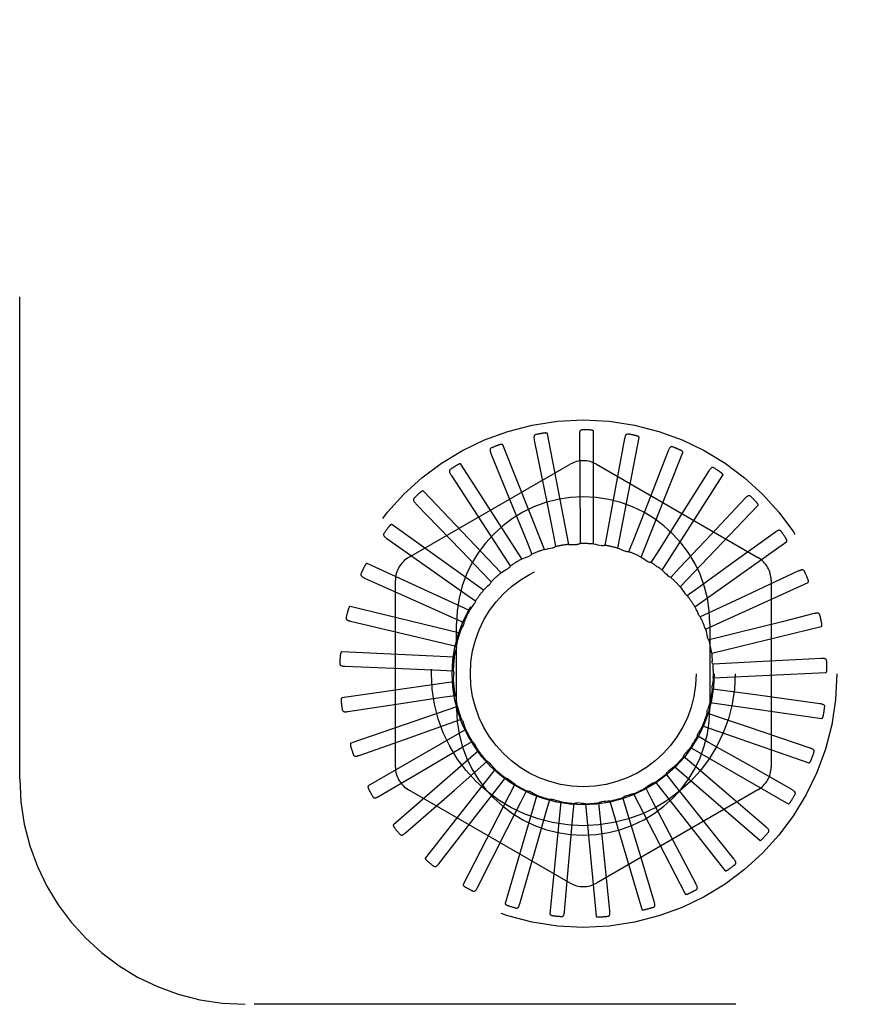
# Model space of a CAD drawing. Header units: inches. Extents: x 0 to 97.1, y 0 to 62.9.
# Tile 20 of 56: x 53.6 to 54.6, y 38.8 to 39.9. Entities that reach past the tile are written whole.
import ezdxf

# ---------------------------------------------------------------- set-up
doc = ezdxf.new("R2010")
doc.units = ezdxf.units.IN
doc.header["$LTSCALE"] = 5.342857
doc.header["$MEASUREMENT"] = 0
doc.linetypes.add('HIDDEN', pattern=[0.2, 0.1, -0.1])
doc.layers.add('DEFAULT_2', color=8, linetype='HIDDEN')

msp = doc.modelspace()

# ---------------------------------------------------------------- linework, layer by layer
at = {"layer": 'DEFAULT_2', "color": 8, "linetype": 'HIDDEN'}
for p, q in [((53.630346, 39.014072), (53.630346, 40.764072)), ((54.239356, 39.273934), (54.215705, 39.396644)), ((54.251007, 39.395129), (54.251395, 39.340534)), ((54.266776, 39.274369), (54.266776, 39.399338)), ((54.293784, 39.269608), (54.317434, 39.392318)), ((54.212513, 39.268317), (54.166067, 39.384334)), ((54.201017, 39.389527), (54.215161, 39.31883)), ((54.301153, 39.391169), (54.291202, 39.337488)), ((54.152991, 39.374565), (54.180259, 39.307823)), ((54.319402, 39.259821), (54.365848, 39.375838)), ((54.349643, 39.377791), (54.329713, 39.326963)), ((54.061596, 39.259273), (54.240763, 39.362715)), ((54.187219, 39.257722), (54.119656, 39.362852)), ((54.26993, 39.362715), (54.449096, 39.259273)), ((54.108665, 39.350785), (54.148071, 39.29041)), ((54.342705, 39.245362), (54.410268, 39.350493)), ((54.394726, 39.355478), (54.365536, 39.30934)), ((54.251395, 39.340534), (54.25174, 39.289039)), ((54.164387, 39.242531), (54.078148, 39.332975)), ((54.291202, 39.337488), (54.281795, 39.286858)), ((54.329713, 39.326963), (54.310894, 39.279028)), ((54.06964, 39.319046), (54.11976, 39.267219)), ((54.215161, 39.31883), (54.221815, 39.285493)), ((54.36285, 39.226755), (54.449089, 39.3172)), ((54.434771, 39.325035), (54.397377, 39.285255)), ((54.180259, 39.307823), (54.193102, 39.276347)), ((54.365536, 39.30934), (54.337986, 39.265833)), ((54.144842, 39.223293), (54.043046, 39.295782)), ((54.148071, 39.29041), (54.166639, 39.261933)), ((54.221815, 39.285493), (54.22459, 39.271506)), ((54.25174, 39.289039), (54.251818, 39.27478)), ((54.281795, 39.286858), (54.279173, 39.272841)), ((54.397377, 39.285255), (54.362091, 39.247749)), ((54.468331, 39.287565), (54.424085, 39.25558)), ((54.037327, 39.280495), (54.09635, 39.23909)), ((54.193102, 39.276347), (54.198474, 39.263139)), ((54.310894, 39.279028), (54.305667, 39.265761)), ((54.37911, 39.204672), (54.480907, 39.277161)), ((54.11976, 39.267219), (54.143381, 39.242771)), ((54.166639, 39.261933), (54.174413, 39.24998)), ((54.337986, 39.265833), (54.330343, 39.253795)), ((54.129292, 39.200705), (54.015616, 39.252618)), ((54.424085, 39.25558), (54.382338, 39.225429)), ((54.143381, 39.242771), (54.153278, 39.232505)), ((54.362091, 39.247749), (54.352308, 39.237375)), ((54.494193, 39.24442), (54.428824, 39.214008)), ((54.012894, 39.236525), (54.062716, 39.214199)), ((54.047013, 39.02713), (54.047013, 39.234014)), ((54.09635, 39.23909), (54.124171, 39.219554)), ((54.390897, 39.17991), (54.504573, 39.231824)), ((54.46368, 39.234014), (54.46368, 39.02713)), ((54.124171, 39.219554), (54.135831, 39.211347)), ((54.382338, 39.225429), (54.370768, 39.217095)), ((54.062716, 39.214199), (54.109701, 39.193121)), ((54.428824, 39.214008), (54.397995, 39.199682)), ((54.118297, 39.175581), (53.996851, 39.205044)), ((54.397995, 39.199682), (54.385057, 39.193687)), ((54.511423, 39.197161), (54.475771, 39.188241)), ((53.997223, 39.188726), (54.050371, 39.176232)), ((54.109701, 39.193121), (54.122704, 39.187269)), ((54.114846, 39.092072), (54.114846, 39.186072)), ((54.395846, 39.186072), (54.395846, 39.092072)), ((54.050371, 39.176232), (54.100496, 39.164427)), ((54.397785, 39.153365), (54.519231, 39.182828)), ((54.100496, 39.164427), (54.114371, 39.161141)), ((54.408496, 39.171437), (54.394657, 39.167999)), ((54.112255, 39.148831), (53.987428, 39.154777)), ((54.413462, 39.141714), (54.399223, 39.140958)), ((54.447408, 39.143556), (54.413462, 39.141714)), ((54.519397, 39.147495), (54.447408, 39.143556)), ((53.990882, 39.138825), (54.045434, 39.136615)), ((54.045434, 39.136615), (54.096887, 39.13451)), ((54.096887, 39.13451), (54.111134, 39.133909)), ((54.399525, 39.125997), (54.524352, 39.131943)), ((54.111386, 39.121421), (53.987689, 39.103636)), ((54.412714, 39.111589), (54.398589, 39.113541)), ((54.446394, 39.106973), (54.412714, 39.111589)), ((54.048083, 39.09678), (54.099005, 39.10445)), ((54.099005, 39.10445), (54.113108, 39.106556)), ((54.396054, 39.098793), (54.51975, 39.081009)), ((54.517828, 39.097217), (54.446394, 39.106973)), ((53.9941, 39.088626), (54.048083, 39.09678)), ((54.115719, 39.094342), (53.997623, 39.053468)), ((54.406277, 39.08215), (54.392777, 39.08674)), ((54.106774, 39.075334), (54.120224, 39.080072)), ((54.438476, 39.071244), (54.406277, 39.08215)), ((54.125099, 39.068572), (54.016873, 39.006087)), ((54.058224, 39.058166), (54.106774, 39.075334)), ((54.387497, 39.072739), (54.505592, 39.031865)), ((54.506772, 39.048145), (54.438476, 39.071244)), ((54.006759, 39.039943), (54.058224, 39.058166)), ((54.119913, 39.048215), (54.132223, 39.055412)), ((54.394386, 39.054461), (54.381998, 39.061523)), ((54.439155, 39.029012), (54.394386, 39.054461)), ((54.139186, 39.045043), (54.044741, 38.963205)), ((54.075489, 39.022169), (54.119913, 39.048215)), ((54.374164, 39.048774), (54.48239, 38.98629)), ((54.137947, 39.024072), (54.148672, 39.033469)), ((54.377469, 39.029523), (54.366642, 39.038802)), ((54.028403, 38.994535), (54.075489, 39.022169)), ((54.157472, 39.024605), (54.080221, 38.926373)), ((54.112402, 39.001641), (54.137947, 39.024072)), ((54.356536, 39.027766), (54.450981, 38.945929)), ((54.416613, 38.996062), (54.377469, 39.029523)), ((54.486629, 39.002051), (54.439155, 39.029012)), ((54.160223, 39.003779), (54.168976, 39.015036)), ((54.335251, 39.010474), (54.412502, 38.912241)), ((54.356139, 39.008238), (54.347263, 39.019398)), ((54.058249, 38.954044), (54.112402, 39.001641)), ((54.240763, 38.898429), (54.061596, 39.001871)), ((54.179295, 39.007997), (54.122031, 38.89692)), ((54.139386, 38.976919), (54.160223, 39.003779)), ((54.185938, 38.988068), (54.192402, 39.000778)), ((54.449096, 39.001871), (54.26993, 38.898429)), ((54.331166, 38.991373), (54.324562, 39.004011)), ((54.327082, 39.006323), (54.327323, 39.006442)), ((54.388242, 38.967973), (54.356139, 39.008238)), ((54.203867, 38.995819), (54.168659, 38.875912)), ((54.214161, 38.977508), (54.218103, 38.991211)), ((54.230299, 38.988512), (54.21842, 38.864109)), ((54.284892, 38.989379), (54.320099, 38.869472)), ((54.303452, 38.97954), (54.29936, 38.993199)), ((54.311079, 38.997522), (54.368343, 38.886445)), ((54.355069, 38.94576), (54.331166, 38.991373)), ((54.458127, 38.960603), (54.416613, 38.996062)), ((54.17056, 38.95775), (54.185938, 38.988068)), ((54.204799, 38.944827), (54.214161, 38.977508)), ((54.243873, 38.972479), (54.245151, 38.986681)), ((54.257637, 38.986339), (54.269516, 38.861936)), ((54.274, 38.973165), (54.272566, 38.987352)), ((54.318291, 38.930228), (54.303452, 38.97954)), ((54.095219, 38.919933), (54.139386, 38.976919)), ((54.240865, 38.938617), (54.243873, 38.972479)), ((54.279238, 38.921936), (54.274, 38.973165)), ((54.422296, 38.925298), (54.388242, 38.967973)), ((54.137976, 38.893435), (54.17056, 38.95775)), ((54.184976, 38.875508), (54.204799, 38.944827)), ((54.380431, 38.897413), (54.355069, 38.94576)), ((54.234519, 38.8668), (54.240865, 38.938617)), ((54.334044, 38.877954), (54.318291, 38.930228)), ((54.284814, 38.867625), (54.279238, 38.921936)), ((57.630346, 38.764072), (53.880346, 38.764072))]:
    msp.add_line(p, q, dxfattribs=at)
for points in [[(54.202585, 39.395641), (54.202143, 39.395507), (54.201761, 39.395305), (54.20144, 39.39503), (54.201179, 39.394698), (54.200981, 39.394323), (54.200837, 39.393905), (54.200741, 39.393447), (54.200688, 39.392955), (54.200674, 39.392434), (54.200693, 39.391889), (54.20074, 39.391324), (54.200811, 39.39074), (54.200903, 39.390142), (54.201017, 39.389527)], [(54.215705, 39.396644), (54.215641, 39.396805), (54.215542, 39.396942), (54.215405, 39.397053), (54.21524, 39.397144), (54.215057, 39.397218), (54.214857, 39.397276), (54.214647, 39.397322), (54.214425, 39.397357), (54.214192, 39.397382), (54.213949, 39.3974), (54.213697, 39.397409), (54.213436, 39.397411), (54.213168, 39.397406), (54.21289, 39.397395), (54.212604, 39.397377), (54.212307, 39.397353), (54.211998, 39.397322), (54.211678, 39.397283), (54.211344, 39.397236), (54.210998, 39.39718)], [(54.253703, 39.400836), (54.253243, 39.400788), (54.25283, 39.400662), (54.252463, 39.400453), (54.252145, 39.400177), (54.251879, 39.399846), (54.251658, 39.399462), (54.251477, 39.399031), (54.251332, 39.398557), (54.25122, 39.398049), (54.251135, 39.397509), (54.251074, 39.396946), (54.251034, 39.396359), (54.251011, 39.395754), (54.251007, 39.395129)], [(54.266776, 39.399338), (54.266744, 39.399508), (54.266673, 39.39966), (54.26656, 39.399796), (54.266416, 39.399916), (54.26625, 39.400023), (54.266066, 39.400118), (54.265868, 39.400202), (54.265658, 39.400279), (54.265435, 39.400348), (54.2652, 39.400411), (54.264955, 39.400468), (54.2647, 39.400519), (54.264436, 39.400565), (54.264163, 39.400607), (54.263879, 39.400644), (54.263583, 39.400676), (54.263269, 39.400704), (54.262955, 39.400727), (54.26266, 39.400742), (54.262377, 39.400752)], [(54.30488, 39.396263), (54.30442, 39.396303), (54.303991, 39.396257), (54.303591, 39.396122), (54.303226, 39.39591), (54.302902, 39.395636), (54.302613, 39.395301), (54.302353, 39.394912), (54.302122, 39.394474), (54.301915, 39.393996), (54.30173, 39.393482), (54.301563, 39.392941), (54.301413, 39.392372), (54.301275, 39.391782), (54.301153, 39.391169)], [(54.317434, 39.392318), (54.317434, 39.392491), (54.317393, 39.392655), (54.317307, 39.392809), (54.317188, 39.392955), (54.317045, 39.393091), (54.316882, 39.39322), (54.316703, 39.39334), (54.31651, 39.393455), (54.316304, 39.393566), (54.316084, 39.393672), (54.315854, 39.393774), (54.315612, 39.393873), (54.315361, 39.393969), (54.3151, 39.394061), (54.314827, 39.394151), (54.314542, 39.394239), (54.314244, 39.394325), (54.313932, 39.394408), (54.313604, 39.394488), (54.31326, 39.394566)], [(54.166067, 39.384334), (54.165974, 39.38448), (54.165851, 39.384595), (54.165695, 39.384679), (54.165516, 39.384737), (54.165322, 39.384774), (54.165115, 39.384794), (54.1649, 39.384799), (54.164675, 39.384791), (54.164442, 39.384772), (54.1642, 39.384743), (54.16395, 39.384705), (54.163694, 39.384657), (54.163431, 39.384602), (54.163161, 39.384538), (54.162883, 39.384467), (54.162596, 39.384386), (54.162294, 39.384296), (54.161991, 39.384199), (54.161704, 39.384101), (54.161427, 39.384)], [(54.354268, 39.382087), (54.353823, 39.382214), (54.353393, 39.38225), (54.352975, 39.382192), (54.352576, 39.382054), (54.352206, 39.381846), (54.351859, 39.381572), (54.35153, 39.381238), (54.35122, 39.380853), (54.350927, 39.380422), (54.350648, 39.379953), (54.350381, 39.379453), (54.350126, 39.378923), (54.34988, 39.37837), (54.349643, 39.377791)], [(54.153373, 39.380866), (54.152965, 39.38065), (54.152628, 39.38038), (54.152365, 39.38005), (54.152172, 39.379674), (54.152048, 39.379268), (54.151986, 39.37883), (54.151978, 39.378362), (54.15202, 39.377869), (54.152104, 39.377355), (54.152226, 39.376823), (54.152379, 39.376277), (54.15256, 39.375718), (54.152763, 39.375147), (54.152991, 39.374565)], [(54.365848, 39.375838), (54.365881, 39.376008), (54.365872, 39.376176), (54.365817, 39.376344), (54.365727, 39.37651), (54.365612, 39.376671), (54.365476, 39.376828), (54.365324, 39.37698), (54.365156, 39.377129), (54.364974, 39.377277), (54.364779, 39.377423), (54.364572, 39.377567), (54.364353, 39.377709), (54.364125, 39.377851), (54.363886, 39.377991), (54.363635, 39.378131), (54.363372, 39.378271), (54.363096, 39.378412), (54.362805, 39.378553), (54.362497, 39.378694), (54.362174, 39.378835)], [(54.119656, 39.362852), (54.119537, 39.362977), (54.119394, 39.363068), (54.119225, 39.36312), (54.119038, 39.363143), (54.118841, 39.363143), (54.118634, 39.363123), (54.118421, 39.363088), (54.118202, 39.363037), (54.117977, 39.362975), (54.117745, 39.3629), (54.117507, 39.362815), (54.117264, 39.36272), (54.117017, 39.362616), (54.116763, 39.362503), (54.116504, 39.36238), (54.116237, 39.362247), (54.115963, 39.362103), (54.115679, 39.361948), (54.115385, 39.361779), (54.115081, 39.361597)], [(54.107848, 39.357045), (54.107487, 39.356756), (54.107208, 39.356426), (54.107012, 39.356052), (54.106894, 39.355647), (54.106849, 39.355225), (54.10687, 39.354783), (54.106952, 39.354322), (54.107086, 39.353845), (54.107266, 39.353357), (54.107487, 39.352857), (54.10774, 39.35235), (54.108023, 39.351835), (54.108331, 39.351314), (54.108665, 39.350785)], [(54.40008, 39.358821), (54.399667, 39.359029), (54.399252, 39.359147), (54.39883, 39.359169), (54.398412, 39.359109), (54.39801, 39.358974), (54.397617, 39.358771), (54.397231, 39.358506), (54.396854, 39.358186), (54.396484, 39.357819), (54.396121, 39.357411), (54.395765, 39.35697), (54.395414, 39.356498), (54.395068, 39.356001), (54.394726, 39.355478)], [(54.410268, 39.350493), (54.410332, 39.350653), (54.410355, 39.350821), (54.410333, 39.350996), (54.410276, 39.351176), (54.410194, 39.351355), (54.41009, 39.351535), (54.409969, 39.351714), (54.409833, 39.351892), (54.409682, 39.352071), (54.409518, 39.352251), (54.409342, 39.352432), (54.409155, 39.352614), (54.408957, 39.352796), (54.408749, 39.352979), (54.408529, 39.353164), (54.408297, 39.353351), (54.408048, 39.353544), (54.407794, 39.353735), (54.407547, 39.353912), (54.407303, 39.35408)], [(54.078148, 39.332975), (54.078008, 39.333075), (54.077851, 39.333137), (54.077675, 39.333157), (54.077487, 39.333144), (54.077293, 39.333107), (54.077094, 39.333048), (54.076892, 39.332972), (54.076686, 39.332882), (54.076476, 39.332778), (54.076263, 39.332661), (54.076046, 39.332532), (54.075825, 39.332393), (54.075602, 39.332244), (54.075375, 39.332084), (54.075143, 39.331914), (54.074906, 39.331733), (54.074664, 39.331541), (54.074415, 39.331335), (54.074159, 39.331114), (54.073897, 39.330879)], [(54.440661, 39.327305), (54.440295, 39.327588), (54.439909, 39.327782), (54.439499, 39.327884), (54.439078, 39.327903), (54.438657, 39.327847), (54.438233, 39.327722), (54.437804, 39.327535), (54.437373, 39.327292), (54.43694, 39.327001), (54.436507, 39.326669), (54.436074, 39.326304), (54.43564, 39.325907), (54.435206, 39.325485), (54.434771, 39.325035)], [(54.067653, 39.325037), (54.067354, 39.324685), (54.067142, 39.324309), (54.06702, 39.323905), (54.066981, 39.323484), (54.067017, 39.323062), (54.067121, 39.322632), (54.067288, 39.322195), (54.06751, 39.321752), (54.06778, 39.321306), (54.068091, 39.320858), (54.068435, 39.320408), (54.068811, 39.319956), (54.069212, 39.319502), (54.06964, 39.319046)], [(54.449089, 39.3172), (54.449182, 39.317345), (54.449236, 39.317505), (54.449248, 39.317681), (54.449226, 39.317868), (54.44918, 39.31806), (54.449111, 39.318257), (54.449027, 39.318455), (54.448926, 39.318656), (54.448812, 39.31886), (54.448685, 39.319068), (54.448547, 39.319279), (54.448397, 39.319493), (54.448237, 39.319709), (54.448067, 39.319928), (54.447887, 39.320151), (54.447694, 39.320379), (54.44749, 39.320612), (54.447273, 39.320851), (54.447041, 39.321095), (54.446795, 39.321345)], [(54.043046, 39.295782), (54.042888, 39.295854), (54.042722, 39.295885), (54.042546, 39.295871), (54.042364, 39.295823), (54.042181, 39.29575), (54.041996, 39.295654), (54.041812, 39.295542), (54.041627, 39.295414), (54.041441, 39.295272), (54.041254, 39.295117), (54.041065, 39.29495), (54.040874, 39.294771), (54.040683, 39.294582), (54.04049, 39.294383), (54.040295, 39.294172), (54.040097, 39.29395), (54.039892, 39.29371), (54.03969, 39.293465), (54.0395, 39.293226), (54.039321, 39.29299)], [(54.034242, 39.286002), (54.034015, 39.2856), (54.033878, 39.28519), (54.033835, 39.28477), (54.033876, 39.28435), (54.033991, 39.283941), (54.034175, 39.283539), (54.034422, 39.283142), (54.034723, 39.282749), (54.035072, 39.282362), (54.035463, 39.281981), (54.035886, 39.281604), (54.036341, 39.281231), (54.03682, 39.280861), (54.037327, 39.280495)], [(54.474544, 39.288679), (54.474238, 39.289026), (54.473896, 39.289289), (54.473513, 39.289467), (54.473103, 39.289566), (54.472679, 39.28959), (54.472239, 39.289548), (54.471782, 39.289445), (54.471313, 39.289288), (54.470833, 39.289085), (54.470345, 39.288841), (54.46985, 39.288564), (54.469349, 39.288256), (54.468843, 39.287924), (54.468331, 39.287565)], [(54.239356, 39.273934), (54.241584, 39.273972), (54.243809, 39.273976), (54.246031, 39.273947), (54.24825, 39.273884)], [(54.251818, 39.27478), (54.251268, 39.274492), (54.250695, 39.274258), (54.250094, 39.274078), (54.249479, 39.273954), (54.248867, 39.27389), (54.24825, 39.273884)], [(54.266776, 39.274369), (54.268971, 39.273985), (54.271157, 39.273568), (54.273333, 39.273119), (54.275501, 39.272637)], [(54.279173, 39.272841), (54.278578, 39.272663), (54.277972, 39.272542), (54.277347, 39.272479), (54.276721, 39.272474), (54.276107, 39.272526), (54.275501, 39.272637)], [(54.480907, 39.277161), (54.481027, 39.277286), (54.48111, 39.277433), (54.481154, 39.277604), (54.481169, 39.277792), (54.481159, 39.277989), (54.481129, 39.278195), (54.481084, 39.278405), (54.481023, 39.278622), (54.48095, 39.278844), (54.480864, 39.279072), (54.480768, 39.279305), (54.480662, 39.279544), (54.480546, 39.279786), (54.48042, 39.280033), (54.480285, 39.280287), (54.48014, 39.280547), (54.47998, 39.280819), (54.479815, 39.28109), (54.479651, 39.281347), (54.479487, 39.281594)], [(54.198474, 39.263139), (54.19807, 39.262666), (54.197625, 39.262237), (54.197134, 39.261846), (54.19661, 39.261503), (54.196065, 39.261216), (54.195495, 39.260981)], [(54.212513, 39.268317), (54.214694, 39.268776), (54.216878, 39.269201), (54.219065, 39.269593), (54.221257, 39.269951)], [(54.22459, 39.271506), (54.224104, 39.271119), (54.223586, 39.270781), (54.22303, 39.270491), (54.22245, 39.270253), (54.221861, 39.270074), (54.221257, 39.269951)], [(54.293784, 39.269608), (54.295866, 39.268815), (54.297933, 39.267992), (54.299985, 39.267139), (54.302022, 39.266256)], [(54.305667, 39.265761), (54.305049, 39.265698), (54.304431, 39.265694), (54.303806, 39.265751), (54.30319, 39.265864), (54.302597, 39.266032), (54.302022, 39.266256)], [(54.015616, 39.252618), (54.015448, 39.252659), (54.015279, 39.252658), (54.015109, 39.252611), (54.014939, 39.25253), (54.014773, 39.252423), (54.01461, 39.252294), (54.01445, 39.252149), (54.014293, 39.251989), (54.014137, 39.251814), (54.013982, 39.251626), (54.013828, 39.251426), (54.013675, 39.251215), (54.013523, 39.250993), (54.013372, 39.250761), (54.01322, 39.250517), (54.013067, 39.250261), (54.012914, 39.249992), (54.012759, 39.249708), (54.012604, 39.249409), (54.012449, 39.249095)], [(54.187219, 39.257722), (54.189273, 39.258585), (54.191337, 39.259416), (54.193411, 39.260215), (54.195495, 39.260981)], [(54.319402, 39.259821), (54.321296, 39.258648), (54.32317, 39.257449), (54.325024, 39.256223), (54.326857, 39.25497)], [(54.330343, 39.253795), (54.329724, 39.25385), (54.329116, 39.253963), (54.328513, 39.254137), (54.327929, 39.254365), (54.327379, 39.254642), (54.326857, 39.25497)], [(54.008822, 39.241349), (54.008675, 39.240911), (54.008618, 39.240483), (54.008656, 39.240062), (54.008775, 39.239657), (54.008966, 39.239278), (54.009223, 39.238918), (54.00954, 39.238574), (54.00991, 39.238246), (54.010326, 39.237932), (54.010782, 39.237631), (54.011269, 39.237341), (54.011786, 39.237061), (54.012327, 39.236789), (54.012894, 39.236525)], [(54.164387, 39.242531), (54.166238, 39.243766), (54.168107, 39.244972), (54.169993, 39.246149), (54.171896, 39.247297)], [(54.174413, 39.24998), (54.174106, 39.24944), (54.17375, 39.248934), (54.173342, 39.248457), (54.172892, 39.248021), (54.172412, 39.247636), (54.171896, 39.247297)], [(54.342705, 39.245362), (54.344343, 39.243853), (54.345957, 39.24232), (54.347545, 39.240766), (54.349108, 39.239188)], [(54.500505, 39.244339), (54.50027, 39.244737), (54.499984, 39.24506), (54.499641, 39.245307), (54.499257, 39.245482), (54.498846, 39.245586), (54.498406, 39.245628), (54.497938, 39.245613), (54.497447, 39.245548), (54.496938, 39.245439), (54.496412, 39.245292), (54.495874, 39.245114), (54.495324, 39.244907), (54.494764, 39.244676), (54.494193, 39.24442)], [(54.144842, 39.223293), (54.146428, 39.224858), (54.148036, 39.226397), (54.149664, 39.227909), (54.151314, 39.229395)], [(54.153278, 39.232505), (54.153078, 39.231917), (54.152825, 39.231353), (54.152514, 39.230808), (54.152155, 39.230294), (54.151756, 39.229825), (54.151314, 39.229395)], [(54.352308, 39.237375), (54.351706, 39.237548), (54.351131, 39.237774), (54.350578, 39.238054), (54.350054, 39.238385), (54.349565, 39.238762), (54.349108, 39.239188)], [(54.504573, 39.231824), (54.504714, 39.231924), (54.504824, 39.232053), (54.5049, 39.232212), (54.504949, 39.232394), (54.504977, 39.232589), (54.504987, 39.232797), (54.504982, 39.233013), (54.504963, 39.233236), (54.504934, 39.233469), (54.504893, 39.233709), (54.504843, 39.233956), (54.504783, 39.23421), (54.504715, 39.23447), (54.504639, 39.234737), (54.504554, 39.235011), (54.50446, 39.235294), (54.504357, 39.235586), (54.504244, 39.235889), (54.504119, 39.236203), (54.503982, 39.236529)], [(54.36285, 39.226755), (54.364173, 39.224963), (54.365468, 39.223153), (54.366733, 39.221326), (54.367969, 39.219481)], [(54.370768, 39.217095), (54.370214, 39.217376), (54.369692, 39.217707), (54.369196, 39.218092), (54.368739, 39.218521), (54.368332, 39.218982), (54.367969, 39.219481)], [(54.129292, 39.200705), (54.130553, 39.202541), (54.13184, 39.204356), (54.133153, 39.206149), (54.134491, 39.207921)], [(54.135831, 39.211347), (54.135747, 39.210731), (54.135605, 39.210129), (54.135403, 39.209535), (54.135147, 39.208963), (54.134844, 39.208427), (54.134491, 39.207921)], [(53.996851, 39.205044), (53.996678, 39.205052), (53.996512, 39.205019), (53.996354, 39.204941), (53.996203, 39.204828), (53.99606, 39.204692), (53.995924, 39.204535), (53.995795, 39.204362), (53.995671, 39.204175), (53.995551, 39.203974), (53.995434, 39.20376), (53.995321, 39.203534), (53.995211, 39.203298), (53.995103, 39.203052), (53.994999, 39.202795), (53.994896, 39.202527), (53.994794, 39.202247), (53.994693, 39.201948), (53.994596, 39.201645), (53.99451, 39.201355), (53.994431, 39.201071)], [(54.37911, 39.204672), (54.38007, 39.202661), (54.380999, 39.200639), (54.381895, 39.198606), (54.38276, 39.19656)], [(54.385057, 39.193687), (54.384566, 39.194068), (54.384116, 39.194492), (54.383702, 39.194964), (54.383335, 39.195472), (54.383022, 39.196002), (54.38276, 39.19656)], [(54.517605, 39.195886), (54.51745, 39.196321), (54.51723, 39.196693), (54.51694, 39.197), (54.516596, 39.197245), (54.516212, 39.197425), (54.515788, 39.197549), (54.515326, 39.197623), (54.514832, 39.197652), (54.514311, 39.197642), (54.513767, 39.197597), (54.513205, 39.197524), (54.512625, 39.197424), (54.512032, 39.197304), (54.511423, 39.197161)], [(53.992313, 39.192692), (53.992251, 39.192234), (53.992276, 39.191803), (53.992393, 39.191397), (53.992586, 39.191022), (53.992845, 39.190686), (53.993166, 39.190381), (53.993543, 39.190103), (53.993968, 39.189851), (53.994436, 39.189622), (53.99494, 39.189413), (53.995474, 39.18922), (53.996034, 39.189043), (53.996617, 39.188878), (53.997223, 39.188726)], [(54.122704, 39.187269), (54.122738, 39.186648), (54.122712, 39.18603), (54.122626, 39.185409), (54.122484, 39.184798), (54.122288, 39.184215), (54.122037, 39.183651)], [(54.475771, 39.188241), (54.424824, 39.17551), (54.408496, 39.171437)], [(54.519231, 39.182828), (54.519389, 39.1829), (54.519521, 39.183005), (54.519626, 39.183147), (54.519708, 39.183316), (54.519773, 39.183503), (54.519822, 39.183705), (54.519858, 39.183917), (54.519882, 39.184141), (54.519897, 39.184375), (54.519902, 39.184618), (54.519899, 39.18487), (54.519889, 39.185131), (54.519872, 39.185399), (54.519847, 39.185675), (54.519816, 39.185961), (54.519777, 39.186256), (54.519732, 39.186563), (54.519678, 39.186882), (54.519614, 39.187214), (54.519542, 39.187559)], [(54.118297, 39.175581), (54.119188, 39.177623), (54.120108, 39.179649), (54.121058, 39.181658), (54.122037, 39.183651)], [(54.390897, 39.17991), (54.39146, 39.177754), (54.391988, 39.175593), (54.392484, 39.173427), (54.392946, 39.171255)], [(54.394657, 39.167999), (54.394248, 39.168466), (54.393886, 39.168968), (54.393569, 39.169509), (54.393304, 39.170077), (54.393097, 39.170657), (54.392946, 39.171255)], [(53.987428, 39.154777), (53.987257, 39.154753), (53.987101, 39.154689), (53.98696, 39.154582), (53.986833, 39.154443), (53.986718, 39.154282), (53.986614, 39.154102), (53.98652, 39.153908), (53.986434, 39.153701), (53.986354, 39.153481), (53.98628, 39.153249), (53.986212, 39.153006), (53.986148, 39.152753), (53.986089, 39.152491), (53.986035, 39.152219), (53.985985, 39.151936), (53.985938, 39.151641), (53.985896, 39.151335), (53.985858, 39.151014), (53.985825, 39.150676), (53.985797, 39.150321)], [(54.112255, 39.148831), (54.112744, 39.151005), (54.113264, 39.153168), (54.113816, 39.155321), (54.114401, 39.157463)], [(54.114371, 39.161141), (54.114522, 39.160538), (54.114613, 39.159927), (54.114647, 39.1593), (54.114622, 39.158674), (54.11454, 39.158064), (54.114401, 39.157463)], [(54.397785, 39.153365), (54.397929, 39.151142), (54.398039, 39.14892), (54.398116, 39.146699), (54.398159, 39.144479)], [(53.985309, 39.141791), (53.985336, 39.141329), (53.985442, 39.14091), (53.985633, 39.140534), (53.985895, 39.140202), (53.986212, 39.139921), (53.986585, 39.139682), (53.987007, 39.139481), (53.987473, 39.139314), (53.987976, 39.139177), (53.988511, 39.139067), (53.989071, 39.138979), (53.989654, 39.138911), (53.990258, 39.138859), (53.990882, 39.138825)], [(54.399223, 39.140958), (54.398909, 39.141494), (54.398649, 39.142055), (54.39844, 39.142647), (54.398287, 39.143254), (54.398194, 39.143863), (54.398159, 39.144479)], [(54.525226, 39.145073), (54.525157, 39.14553), (54.525011, 39.145936), (54.524785, 39.146293), (54.524493, 39.146598), (54.52415, 39.146848), (54.523757, 39.14705), (54.523317, 39.14721), (54.522837, 39.147332), (54.522324, 39.14742), (54.521781, 39.147479), (54.521215, 39.147514), (54.520628, 39.147526), (54.520022, 39.14752), (54.519397, 39.147495)], [(54.111134, 39.133909), (54.111395, 39.133346), (54.111601, 39.132762), (54.111752, 39.132153), (54.111847, 39.131534), (54.111882, 39.130919), (54.111859, 39.130303)], [(54.111386, 39.121421), (54.111454, 39.123648), (54.111555, 39.125871), (54.11169, 39.128089), (54.111859, 39.130303)], [(54.524352, 39.131943), (54.52452, 39.131984), (54.52467, 39.132062), (54.5248, 39.132182), (54.524913, 39.132332), (54.525012, 39.132503), (54.525098, 39.132693), (54.525173, 39.132894), (54.525239, 39.133109), (54.525298, 39.133336), (54.52535, 39.133574), (54.525395, 39.133822), (54.525434, 39.13408), (54.525467, 39.134346), (54.525496, 39.134623), (54.525519, 39.134909), (54.525537, 39.135206), (54.52555, 39.135522), (54.525558, 39.135839), (54.525559, 39.136143), (54.525554, 39.136439)], [(54.399525, 39.125997), (54.399245, 39.123786), (54.398933, 39.121583), (54.398588, 39.119388), (54.39821, 39.1172)], [(54.398589, 39.113541), (54.398382, 39.114127), (54.398232, 39.114727), (54.39814, 39.115348), (54.398104, 39.115973), (54.398128, 39.116589), (54.39821, 39.1172)], [(53.987689, 39.103636), (53.987525, 39.10358), (53.987384, 39.103487), (53.987266, 39.103356), (53.987167, 39.103195), (53.987085, 39.103016), (53.987018, 39.102819), (53.986962, 39.102611), (53.986916, 39.102391), (53.98688, 39.10216), (53.986851, 39.101918), (53.98683, 39.101666), (53.986815, 39.101406), (53.986807, 39.101137), (53.986805, 39.10086), (53.986809, 39.100573), (53.986819, 39.100275), (53.986836, 39.099965), (53.986859, 39.099643), (53.986891, 39.099307), (53.98693, 39.098957)], [(54.113108, 39.106556), (54.113472, 39.106053), (54.113784, 39.105519), (54.114048, 39.104949), (54.114258, 39.104359), (54.114409, 39.103762), (54.114502, 39.103153)], [(54.115719, 39.094342), (54.115364, 39.096541), (54.115043, 39.098743), (54.114756, 39.100947), (54.114502, 39.103153)], [(54.396054, 39.098793), (54.395361, 39.096676), (54.394637, 39.094572), (54.393883, 39.092481), (54.393097, 39.090405)], [(53.988066, 39.090482), (53.988179, 39.090034), (53.988363, 39.089644), (53.988622, 39.08931), (53.988941, 39.089034), (53.989307, 39.088818), (53.989717, 39.088654), (53.99017, 39.088536), (53.99066, 39.08846), (53.991179, 39.088421), (53.991725, 39.088415), (53.992291, 39.088434), (53.992878, 39.088478), (53.99348, 39.088541), (53.9941, 39.088626)], [(54.392777, 39.08674), (54.392685, 39.087354), (54.392651, 39.087972), (54.392678, 39.088599), (54.392762, 39.08922), (54.392901, 39.08982), (54.393097, 39.090404)], [(54.523094, 39.093736), (54.523112, 39.094197), (54.523046, 39.094624), (54.522891, 39.095017), (54.522663, 39.095372), (54.522373, 39.095682), (54.522025, 39.095955), (54.521623, 39.096196), (54.521176, 39.096406), (54.520688, 39.09659), (54.520166, 39.09675), (54.519617, 39.096891), (54.519042, 39.097015), (54.518447, 39.097123), (54.517828, 39.097217)], [(54.120224, 39.080072), (54.120676, 39.079646), (54.121084, 39.079181), (54.121451, 39.078672), (54.121768, 39.078132), (54.122029, 39.077574), (54.122237, 39.076993)], [(54.125099, 39.068572), (54.124334, 39.070664), (54.123602, 39.072766), (54.122903, 39.074875), (54.122237, 39.076993)], [(54.51975, 39.081009), (54.519923, 39.081017), (54.520085, 39.081065), (54.520235, 39.081158), (54.520375, 39.081284), (54.520504, 39.081434), (54.520625, 39.081603), (54.520737, 39.081787), (54.520842, 39.081986), (54.520943, 39.082197), (54.521038, 39.082421), (54.52113, 39.082656), (54.521217, 39.082902), (54.5213, 39.083157), (54.52138, 39.083423), (54.521457, 39.0837), (54.521531, 39.083989), (54.521603, 39.08429), (54.521671, 39.084606), (54.521736, 39.084937), (54.521797, 39.085282)], [(54.381998, 39.061523), (54.382024, 39.062144), (54.382108, 39.062757), (54.382253, 39.063367), (54.382453, 39.063961), (54.382703, 39.064524), (54.383006, 39.065061)], [(54.387497, 39.072739), (54.386416, 39.07079), (54.385307, 39.068861), (54.384171, 39.066952), (54.383006, 39.065061)], [(54.132223, 39.055412), (54.132747, 39.05508), (54.133236, 39.0547), (54.133692, 39.05427), (54.134107, 39.0538), (54.134469, 39.053301), (54.134782, 39.05277)], [(53.997623, 39.053468), (53.997473, 39.053382), (53.997352, 39.053265), (53.997261, 39.053113), (53.997195, 39.052937), (53.997148, 39.052745), (53.997119, 39.052539), (53.997103, 39.052324), (53.997101, 39.052099), (53.997108, 39.051865), (53.997126, 39.051622), (53.997152, 39.051372), (53.997187, 39.051113), (53.99723, 39.050848), (53.997281, 39.050575), (53.997339, 39.050294), (53.997406, 39.050003), (53.997482, 39.049697), (53.997564, 39.049391), (53.997649, 39.049098), (53.997737, 39.048814)], [(54.139186, 39.045043), (54.138039, 39.046953), (54.136923, 39.048878), (54.135837, 39.050817), (54.134782, 39.05277)], [(54.374164, 39.048774), (54.372734, 39.047066), (54.37128, 39.045381), (54.369802, 39.043721), (54.368301, 39.042085)], [(54.511284, 39.043729), (54.511389, 39.04418), (54.511405, 39.044611), (54.511327, 39.045027), (54.51117, 39.045418), (54.510944, 39.045778), (54.510654, 39.046111), (54.510306, 39.046424), (54.509906, 39.046715), (54.509462, 39.046988), (54.50898, 39.047244), (54.508467, 39.047486), (54.507926, 39.047716), (54.507362, 39.047936), (54.506772, 39.048145)], [(54.000483, 39.040624), (54.000679, 39.040205), (54.000933, 39.039856), (54.001251, 39.039578), (54.001617, 39.039367), (54.002016, 39.039224), (54.002451, 39.039141), (54.002918, 39.039111), (54.003412, 39.039129), (54.00393, 39.039189), (54.004467, 39.039286), (54.00502, 39.039412), (54.005587, 39.039566), (54.006166, 39.039742), (54.006759, 39.039943)], [(54.148672, 39.033469), (54.14925, 39.033242), (54.149801, 39.032962), (54.150331, 39.032625), (54.150827, 39.032242), (54.151277, 39.031822), (54.151685, 39.031359)], [(54.366642, 39.038802), (54.366785, 39.039407), (54.366983, 39.039992), (54.367241, 39.040565), (54.36755, 39.04111), (54.367902, 39.041615), (54.368301, 39.042085)], [(54.505592, 39.031865), (54.505764, 39.031841), (54.505931, 39.031858), (54.506097, 39.031921), (54.506258, 39.032018), (54.506413, 39.03214), (54.506563, 39.032284), (54.506708, 39.032443), (54.506849, 39.032618), (54.506988, 39.032807), (54.507124, 39.033009), (54.507259, 39.033222), (54.507391, 39.033447), (54.507521, 39.033682), (54.50765, 39.033928), (54.507778, 39.034185), (54.507905, 39.034454), (54.508035, 39.034742), (54.508159, 39.035034), (54.508274, 39.035316), (54.508379, 39.035593)], [(54.157472, 39.024605), (54.155984, 39.026263), (54.154524, 39.027942), (54.153091, 39.029641), (54.151685, 39.031359)], [(54.347263, 39.019398), (54.347518, 39.019964), (54.347824, 39.020502), (54.348185, 39.021015), (54.348591, 39.021492), (54.349033, 39.021921), (54.349514, 39.022307)], [(54.356536, 39.027766), (54.354809, 39.02636), (54.353063, 39.024981), (54.351298, 39.02363), (54.349514, 39.022307)], [(54.168976, 39.015036), (54.169587, 39.014922), (54.170182, 39.014751), (54.170765, 39.014521), (54.171325, 39.014239), (54.171846, 39.013911), (54.172334, 39.013534)], [(54.179295, 39.007997), (54.17752, 39.009344), (54.175769, 39.010716), (54.17404, 39.012113), (54.172334, 39.013534)], [(54.335251, 39.010474), (54.333947, 39.009768), (54.332636, 39.009076), (54.331317, 39.008398), (54.329992, 39.007732), (54.328661, 39.007081), (54.327323, 39.006442)], [(54.016873, 39.006087), (54.016742, 39.005974), (54.016645, 39.005836), (54.016584, 39.00567), (54.016552, 39.005484), (54.016543, 39.005287), (54.016553, 39.005079), (54.016579, 39.004865), (54.016618, 39.004644), (54.01667, 39.004416), (54.016733, 39.004181), (54.016807, 39.003939), (54.01689, 39.003692), (54.016983, 39.00344), (54.017084, 39.003182), (54.017195, 39.002917), (54.017315, 39.002644), (54.017445, 39.002362), (54.017586, 39.002072), (54.01774, 39.001772), (54.017906, 39.001463)], [(54.192402, 39.000778), (54.193024, 39.000782), (54.19364, 39.000727), (54.194257, 39.000611), (54.194859, 39.00044), (54.195433, 39.000216), (54.195984, 38.999939)], [(54.203867, 38.995819), (54.201869, 38.996806), (54.19989, 38.997822), (54.197928, 38.998866), (54.195984, 38.999939)], [(54.324562, 39.004011), (54.32489, 39.004482), (54.325257, 39.00492), (54.325666, 39.005329), (54.326109, 39.005702), (54.32658, 39.006032), (54.327082, 39.006323)], [(54.490224, 38.996863), (54.490412, 38.997285), (54.490509, 38.997705), (54.490512, 38.998128), (54.490432, 38.998542), (54.490278, 38.998938), (54.490056, 38.99932), (54.489773, 38.999693), (54.489436, 39.000055), (54.489051, 39.000407), (54.488627, 39.00075), (54.488169, 39.001084), (54.487681, 39.001412), (54.487169, 39.001735), (54.486629, 39.002051)], [(54.022112, 38.994017), (54.022383, 38.993642), (54.022699, 38.993348), (54.023064, 38.993134), (54.023463, 38.992997), (54.023882, 38.992932), (54.024324, 38.992932), (54.024789, 38.992992), (54.025271, 38.993103), (54.025768, 38.99326), (54.026277, 38.993456), (54.026796, 38.993685), (54.027324, 38.993943), (54.027859, 38.994226), (54.028403, 38.994535)], [(54.218103, 38.991211), (54.218713, 38.991332), (54.219328, 38.991395), (54.219956, 38.991398), (54.22058, 38.991344), (54.221186, 38.991233), (54.221779, 38.991065)], [(54.230299, 38.988512), (54.228151, 38.989103), (54.226015, 38.989726), (54.223891, 38.99038), (54.221779, 38.991065)], [(54.272566, 38.987352), (54.273087, 38.987691), (54.273635, 38.987978), (54.274216, 38.988214), (54.274816, 38.988396), (54.275419, 38.988518), (54.276033, 38.988583)], [(54.284892, 38.989379), (54.282678, 38.989129), (54.280463, 38.988913), (54.278248, 38.988731), (54.276033, 38.988583)], [(54.29936, 38.993199), (54.299807, 38.993631), (54.300291, 38.994016), (54.300817, 38.994358), (54.301371, 38.99465), (54.30194, 38.994884), (54.30253, 38.995064)], [(54.311079, 38.997522), (54.308952, 38.996858), (54.306818, 38.996227), (54.304678, 38.995629), (54.30253, 38.995064)], [(54.48239, 38.98629), (54.482553, 38.986233), (54.482721, 38.986218), (54.482896, 38.986249), (54.483072, 38.986314), (54.483248, 38.986404), (54.483422, 38.986517), (54.483595, 38.986646), (54.483767, 38.986791), (54.483939, 38.98695), (54.484111, 38.987122), (54.484283, 38.987307), (54.484455, 38.987503), (54.484627, 38.987709), (54.4848, 38.987926), (54.484975, 38.988154), (54.485151, 38.988394), (54.485329, 38.988648), (54.48551, 38.988915), (54.485694, 38.9892), (54.48588, 38.989501)], [(54.245151, 38.986681), (54.245726, 38.986916), (54.246318, 38.987094), (54.246934, 38.987216), (54.247557, 38.987281), (54.248173, 38.987286), (54.248787, 38.987234)], [(54.257637, 38.986339), (54.255416, 38.986513), (54.2532, 38.98672), (54.250991, 38.98696), (54.248787, 38.987234)], [(54.044741, 38.963205), (54.044634, 38.96307), (54.044565, 38.962916), (54.044537, 38.962741), (54.044541, 38.962553), (54.044569, 38.962357), (54.044618, 38.962155), (54.044684, 38.96195), (54.044764, 38.96174), (54.044858, 38.961526), (54.044965, 38.961307), (54.045083, 38.961084), (54.045212, 38.960857), (54.04535, 38.960627), (54.045498, 38.960392), (54.045657, 38.960153), (54.045827, 38.959908), (54.046008, 38.959657), (54.046202, 38.959398), (54.046411, 38.959131), (54.046635, 38.958855)], [(54.460675, 38.954828), (54.460939, 38.955205), (54.461114, 38.9556), (54.461197, 38.956014), (54.461197, 38.956436), (54.461121, 38.956854), (54.460976, 38.957272), (54.460768, 38.957691), (54.460505, 38.958111), (54.460195, 38.958529), (54.459842, 38.958946), (54.459456, 38.959362), (54.459039, 38.959777), (54.458597, 38.96019), (54.458127, 38.960603)], [(54.05217, 38.952344), (54.052507, 38.952028), (54.052873, 38.951799), (54.053271, 38.951658), (54.053689, 38.951599), (54.054113, 38.951614), (54.054547, 38.951699), (54.054992, 38.951844), (54.055445, 38.952045), (54.055903, 38.952293), (54.056366, 38.952582), (54.056832, 38.952905), (54.057301, 38.953259), (54.057774, 38.953638), (54.058249, 38.954044)], [(54.450981, 38.945929), (54.451131, 38.945842), (54.451293, 38.945796), (54.45147, 38.945793), (54.451656, 38.945823), (54.451845, 38.945879), (54.452038, 38.945957), (54.452232, 38.946051), (54.452428, 38.946161), (54.452627, 38.946284), (54.452829, 38.946421), (54.453033, 38.946569), (54.453239, 38.946729), (54.453447, 38.946899), (54.453658, 38.947079), (54.453872, 38.94727), (54.454091, 38.947473), (54.454314, 38.947688), (54.454542, 38.947917), (54.454776, 38.94816), (54.455014, 38.948419)], [(54.080221, 38.926373), (54.080142, 38.926219), (54.080103, 38.926055), (54.080109, 38.925878), (54.080148, 38.925694), (54.080213, 38.925507), (54.080299, 38.925318), (54.080402, 38.925129), (54.080521, 38.924939), (54.080654, 38.924746), (54.080801, 38.924551), (54.080959, 38.924354), (54.081128, 38.924156), (54.081307, 38.923956), (54.081497, 38.923754), (54.081698, 38.923549), (54.081911, 38.92334), (54.082141, 38.923124), (54.082376, 38.92291), (54.082605, 38.922711), (54.082831, 38.922521)], [(54.423705, 38.919145), (54.424036, 38.919467), (54.424283, 38.919821), (54.424442, 38.920213), (54.424522, 38.920627), (54.424526, 38.921052), (54.424462, 38.921489), (54.424338, 38.92194), (54.424159, 38.922402), (54.423933, 38.922871), (54.423666, 38.923347), (54.423366, 38.923828), (54.423035, 38.924314), (54.422679, 38.924804), (54.422296, 38.925298)], [(54.089571, 38.917114), (54.089962, 38.916867), (54.090365, 38.916711), (54.090783, 38.916649), (54.091204, 38.916669), (54.091618, 38.916765), (54.092028, 38.91693), (54.092437, 38.917157), (54.092844, 38.91744), (54.093246, 38.91777), (54.093646, 38.918142), (54.094043, 38.918547), (54.094437, 38.918983), (54.094829, 38.919444), (54.095219, 38.919933)], [(54.412502, 38.912241), (54.412633, 38.912128), (54.412783, 38.912052), (54.412956, 38.912015), (54.413144, 38.91201), (54.413341, 38.912029), (54.413545, 38.912069), (54.413753, 38.912124), (54.413966, 38.912195), (54.414185, 38.912279), (54.414409, 38.912375), (54.414637, 38.912482), (54.41487, 38.9126), (54.415107, 38.912727), (54.415348, 38.912864), (54.415595, 38.913011), (54.415847, 38.913169), (54.416112, 38.913341), (54.416375, 38.913519), (54.416623, 38.913695), (54.416862, 38.913871)], [(54.122031, 38.89692), (54.121982, 38.896754), (54.121975, 38.896586), (54.122014, 38.896413), (54.122087, 38.89624), (54.122186, 38.896069), (54.122307, 38.895899), (54.122444, 38.895733), (54.122597, 38.895569), (54.122764, 38.895405), (54.122945, 38.895241), (54.123137, 38.895078), (54.123341, 38.894915), (54.123555, 38.894753), (54.12378, 38.89459), (54.124016, 38.894427), (54.124264, 38.894262), (54.124526, 38.894096), (54.124802, 38.893928), (54.125094, 38.893759), (54.125401, 38.893588)], [(54.132965, 38.889598), (54.133395, 38.88943), (54.13382, 38.889353), (54.134242, 38.889371), (54.134652, 38.88947), (54.13504, 38.889643), (54.135412, 38.889882), (54.13577, 38.890183), (54.136116, 38.890537), (54.136449, 38.890938), (54.136771, 38.891379), (54.137084, 38.891851), (54.137388, 38.892354), (54.137686, 38.892882), (54.137976, 38.893435)], [(54.380649, 38.891104), (54.381036, 38.891357), (54.381345, 38.891659), (54.381576, 38.892013), (54.381732, 38.892405), (54.381817, 38.892821), (54.381837, 38.893263), (54.3818, 38.893729), (54.381712, 38.894217), (54.381579, 38.89472), (54.381407, 38.895239), (54.381203, 38.895768), (54.38097, 38.896307), (54.380713, 38.896855), (54.380431, 38.897413)], [(54.368343, 38.886445), (54.368449, 38.886309), (54.368583, 38.886206), (54.368746, 38.886137), (54.36893, 38.886096), (54.369126, 38.886078), (54.369334, 38.886078), (54.369549, 38.886093), (54.369772, 38.886122), (54.370003, 38.886163), (54.370241, 38.886215), (54.370485, 38.886277), (54.370736, 38.886349), (54.370992, 38.886429), (54.371255, 38.886518), (54.371525, 38.886616), (54.371803, 38.886723), (54.372091, 38.886839), (54.372387, 38.886967), (54.372694, 38.887106), (54.373011, 38.887257)], [(54.168659, 38.875912), (54.168642, 38.87574), (54.168667, 38.875573), (54.168738, 38.875411), (54.168843, 38.875255), (54.168973, 38.875106), (54.169123, 38.874962), (54.169289, 38.874825), (54.169471, 38.874693), (54.169666, 38.874563), (54.169874, 38.874436), (54.170094, 38.874313), (54.170325, 38.874191), (54.170565, 38.874072), (54.170817, 38.873955), (54.17108, 38.87384), (54.171355, 38.873725), (54.171649, 38.87361), (54.171946, 38.873499), (54.172234, 38.873398), (54.172516, 38.873306)], [(54.180781, 38.870792), (54.181235, 38.870708), (54.181667, 38.870713), (54.182078, 38.87081), (54.182462, 38.870986), (54.18281, 38.871228), (54.18313, 38.871534), (54.183425, 38.871897), (54.183697, 38.872311), (54.183948, 38.872767), (54.184181, 38.873261), (54.184399, 38.873784), (54.184603, 38.874335), (54.184795, 38.87491), (54.184976, 38.875508)], [(54.320099, 38.869472), (54.320179, 38.869318), (54.32029, 38.869191), (54.320437, 38.869093), (54.32061, 38.869019), (54.320799, 38.868963), (54.321004, 38.868924), (54.321218, 38.868898), (54.321442, 38.868885), (54.321676, 38.868881), (54.321919, 38.868887), (54.322171, 38.868902), (54.322431, 38.868925), (54.322698, 38.868955), (54.322973, 38.868992), (54.323257, 38.869037), (54.32355, 38.86909), (54.323859, 38.869151), (54.32417, 38.869219), (54.324466, 38.869289), (54.324752, 38.869364)], [(54.333065, 38.871717), (54.333493, 38.871893), (54.333853, 38.872131), (54.334147, 38.872435), (54.334375, 38.87279), (54.334536, 38.873182), (54.33464, 38.873612), (54.334692, 38.874077), (54.334698, 38.874572), (54.334662, 38.875092), (54.334592, 38.875633), (54.334492, 38.876191), (54.334365, 38.876765), (54.334216, 38.877352), (54.334044, 38.877954)], [(54.21842, 38.864109), (54.218436, 38.863937), (54.218493, 38.863777), (54.218593, 38.863632), (54.218725, 38.863498), (54.218881, 38.863376), (54.219056, 38.863264), (54.219245, 38.863161), (54.219448, 38.863065), (54.219664, 38.862974), (54.219892, 38.862889), (54.220132, 38.862809), (54.220381, 38.862734), (54.22064, 38.862663), (54.22091, 38.862596), (54.22119, 38.862532), (54.221481, 38.862472), (54.221786, 38.862414), (54.222105, 38.862361), (54.222438, 38.862313), (54.222785, 38.862268)], [(54.23129, 38.861375), (54.231753, 38.861379), (54.232177, 38.861465), (54.232562, 38.861638), (54.232906, 38.861883), (54.233202, 38.862188), (54.233458, 38.862548), (54.233679, 38.862961), (54.233868, 38.863418), (54.234029, 38.863914), (54.234164, 38.864442), (54.234279, 38.864998), (54.234374, 38.865578), (54.234455, 38.866178), (54.234519, 38.8668)], [(54.269516, 38.861936), (54.269564, 38.86177), (54.269649, 38.861625), (54.269774, 38.861501), (54.269929, 38.861395), (54.270105, 38.861304), (54.270298, 38.861227), (54.270502, 38.861162), (54.270719, 38.861106), (54.270948, 38.861058), (54.271188, 38.861018), (54.271437, 38.860984), (54.271696, 38.860957), (54.271963, 38.860937), (54.272239, 38.860921), (54.272526, 38.860912), (54.272823, 38.860908), (54.273136, 38.860909), (54.273454, 38.860917), (54.273764, 38.86093), (54.274071, 38.86095)], [(54.282673, 38.861687), (54.283126, 38.861779), (54.283524, 38.861943), (54.28387, 38.862186), (54.284161, 38.862492), (54.284394, 38.862847), (54.284577, 38.863249), (54.284716, 38.863696), (54.284816, 38.864181), (54.284879, 38.864698), (54.284912, 38.865243), (54.28492, 38.86581), (54.284904, 38.866397), (54.284869, 38.867002), (54.284814, 38.867625)]]:
    msp.add_lwpolyline(points, dxfattribs=at)
for radius in [0.28125, 0.1685, 0.14525, 0.12525]:
    msp.add_circle((54.255346, 39.130572), radius, dxfattribs=at)
for centre, radius, start, end in [((54.255346, 39.130572), 0.27027, 99.44428, 101.25742), ((54.255346, 39.130572), 0.27027, 88.509346, 90.348348), ((54.255346, 39.130572), 0.27027, 77.62679, 79.439333), ((54.255346, 39.130572), 0.27027, 110.334552, 112.166628), ((54.255346, 39.130572), 0.27027, 66.717895, 68.530087), ((54.255346, 39.130572), 0.27027, 121.263694, 123.075539), ((54.255346, 39.337456), 0.029167, 60, 120), ((54.255346, 39.130572), 0.27027, 55.789265, 57.621167), ((54.255346, 39.130572), 0.27027, 132.172081, 133.984776), ((54.255346, 39.130572), 0.27027, 44.898839, 46.711979), ((54.255346, 39.186072), 0.1405, 0, 180), ((54.255346, 39.130572), 0.27027, 143.06246, 144.893799), ((54.255346, 39.130572), 0.27027, 33.971477, 35.802847), ((54.255346, 39.130572), 0.144251, 96.364372, 102.310619), ((54.255346, 39.130572), 0.144251, 85.455282, 91.401528), ((54.255346, 39.130572), 0.144251, 74.546191, 80.492437), ((54.255346, 39.130572), 0.144251, 107.273463, 113.21971), ((54.255346, 39.130572), 0.144251, 63.6371, 69.583347), ((54.07618, 39.234014), 0.029167, 120, 180), ((54.255346, 39.130572), 0.144251, 118.182554, 124.128801), ((54.255346, 39.130572), 0.144251, 52.728009, 58.674256), ((54.434513, 39.234014), 0.029167, 0, 60), ((54.255346, 39.130572), 0.27027, 153.989761, 155.802861), ((54.255346, 39.130572), 0.144251, 129.091645, 135.037892), ((54.255346, 39.130572), 0.27027, 23.081511, 24.893888), ((54.255346, 39.130572), 0.144251, 41.818918, 47.765165), ((54.255346, 39.130572), 0.144251, 140.000736, 145.946983), ((54.255346, 39.130572), 0.144251, 30.909827, 36.856074), ((54.255346, 39.130572), 0.27027, 164.879826, 166.712086), ((54.255346, 39.130572), 0.144251, 150.909827, 156.856074), ((54.255346, 39.130572), 0.27027, 12.172157, 13.984638), ((54.255346, 39.130572), 0.144251, 20.000736, 25.946983), ((54.255346, 39.130572), 0.144251, 161.818918, 167.765165), ((54.255346, 39.130572), 0.144251, 9.091645, 15.037892), ((54.255346, 39.130572), 0.27027, 175.809474, 177.620993), ((54.255346, 39.130572), 0.144251, 172.728009, 178.674256), ((54.255346, 39.130572), 0.27027, 1.24396, 3.075702), ((54.255346, 39.130572), 0.144251, 358.182554, 4.128801), ((54.255346, 39.130572), 0.144251, 183.6371, 189.583347), ((54.255346, 39.130572), 0.144251, 347.273463, 353.21971), ((54.255346, 39.130572), 0.27027, 186.717386, 188.530218), ((54.255346, 39.092072), 0.1405, 180, 360), ((54.255346, 39.130572), 0.144251, 194.546191, 200.492437), ((54.255346, 39.130572), 0.144251, 336.364372, 342.310619), ((54.255346, 39.130572), 0.27027, 350.353433, 352.16654), ((54.255346, 39.130572), 0.144251, 205.455282, 211.401528), ((54.255346, 39.130572), 0.144251, 325.455282, 331.401528), ((54.255346, 39.130572), 0.27027, 197.607887, 199.439281), ((54.255346, 39.130572), 0.144251, 216.364372, 222.310619), ((54.255346, 39.130572), 0.27027, 339.425912, 341.257378), ((54.255346, 39.130572), 0.144251, 314.546191, 320.492437), ((54.07618, 39.02713), 0.029167, 180, 240), ((54.255346, 39.130572), 0.144251, 227.273463, 233.21971), ((54.434513, 39.02713), 0.029167, 300, 360), ((53.880346, 39.014072), 0.25, 180, 270), ((54.255346, 39.130572), 0.144251, 303.6371, 309.583347), ((54.255346, 39.130572), 0.27027, 208.535285, 210.348303), ((54.255346, 39.130572), 0.144251, 238.182554, 244.128801), ((54.255346, 39.130572), 0.144251, 292.728009, 298.674256), ((54.255346, 39.130572), 0.144251, 249.091645, 255.037892), ((54.255346, 39.130572), 0.144251, 260.000736, 265.946983), ((54.255346, 39.130572), 0.144251, 281.818918, 287.765165), ((54.255346, 39.130572), 0.27027, 328.536238, 330.348441), ((54.255346, 39.130572), 0.144251, 270.909827, 276.856074), ((54.255346, 39.130572), 0.27027, 219.445696, 221.25754), ((54.255346, 39.130572), 0.27027, 317.626479, 319.439202), ((54.255346, 39.130572), 0.27027, 230.334615, 232.166451), ((54.255346, 39.130572), 0.27027, 306.698632, 308.530233), ((54.255346, 39.130572), 0.27027, 241.262711, 243.075659), ((54.255346, 38.923688), 0.029167, 240, 300), ((54.255346, 39.130572), 0.27027, 295.808058, 297.621099), ((54.255346, 39.130572), 0.27027, 252.153276, 253.98476), ((54.255346, 39.130572), 0.27027, 284.880292, 286.711913), ((54.255346, 39.130572), 0.27027, 263.080423, 264.893519), ((54.255346, 39.130572), 0.27027, 273.972746, 275.803132)]:
    msp.add_arc(centre, radius, start, end, dxfattribs=at)

doc.saveas('drawing.dxf')
